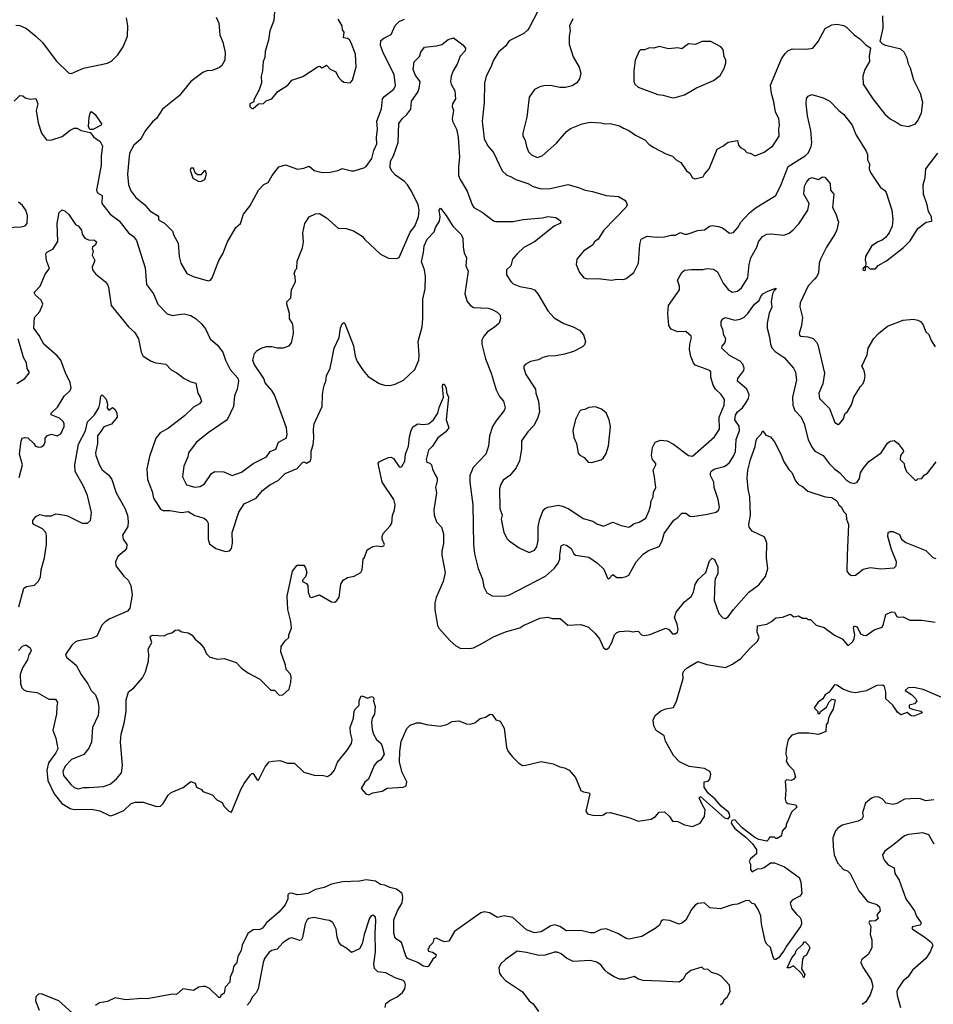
# Model space of a CAD drawing. Extents: x 1678431 to 1860718, y 384618 to 522882.
# Tile 86 of 256: x 1767484 to 1774371, y 398709 to 406130. Entities that reach past the tile are written whole.
import ezdxf

# ---------------------------------------------------------------- set-up
doc = ezdxf.new("R2010")
doc.units = 0

msp = doc.modelspace()

# ---------------------------------------------------------------- linework, layer by layer
at = {"layer": '0CON10XD'}
for points in [[(1769415.9, 406334.1), (1769400.6, 406125), (1769370.8, 406045), (1769360.8, 405975), (1769345.8, 405925), (1769335, 405890), (1769330.8, 405845), (1769318.6, 405815), (1769314.2, 405745), (1769304.2, 405705), (1769305.8, 405655), (1769289.5, 405600.5), (1769250, 405525), (1769248.3, 405511.7), (1769220, 405495), (1769220, 405475), (1769235, 405460), (1769245, 405460), (1769283, 405497), (1769321.7, 405498.3), (1769341.2, 405518.8), (1769385.8, 405534.2), (1769430.5, 405589.5), (1769505, 405636.2), (1769535, 405673.3), (1769618.3, 405701.7), (1769735, 405777.5), (1769745, 405780), (1769765, 405767.5), (1769797, 405787), (1769825, 405757.5), (1769866.4, 405736.4), (1769885, 405700), (1769910.7, 405670.7), (1769928.3, 405658.3), (1769975, 405653.3), (1769992.5, 405675), (1770020, 405775), (1770015, 405870), (1769984, 405955), (1769969.1, 405979.1), (1769955, 405988), (1769923.9, 405993.9), (1769930, 406035), (1769916.7, 406055), (1769914, 406085), (1769884.2, 406135)], [(1768965, 406150), (1768984.2, 406104.2), (1768993.8, 406015), (1769015, 405960), (1769033.9, 405883.9), (1769031.2, 405825), (1769008.8, 405785), (1768991.2, 405768.8), (1768935, 405747.5), (1768895, 405744), (1768865, 405732.5), (1768775, 405664), (1768685, 405555.8), (1768560, 405455), (1768514.5, 405385.5), (1768485, 405361.2), (1768433.3, 405295), (1768395, 405226.7), (1768345, 405183.3), (1768312.9, 405125), (1768296.9, 404965), (1768304.4, 404885), (1768321.4, 404841.4), (1768359.8, 404789.8), (1768427.5, 404735), (1768465, 404690.5), (1768522.5, 404655), (1768530.8, 404645), (1768531.2, 404625), (1768537.3, 404617.3), (1768576.5, 404596.5), (1768635.7, 404535.7), (1768645, 404502.5), (1768678.8, 404445), (1768686.2, 404345), (1768700, 404295), (1768745, 404216.7), (1768792.5, 404195), (1768905, 404161.2), (1768921.7, 404168.3), (1768933.8, 404185), (1768984.3, 404315), (1769015.8, 404365), (1769051.4, 404455), (1769114.3, 404565), (1769148, 404595), (1769172, 404665), (1769218.6, 404725), (1769284.4, 404845.6), (1769325, 404888), (1769357.2, 404902.8), (1769387.1, 404955), (1769438.3, 405021.7), (1769487, 405037), (1769577, 405003), (1769625, 405010.8), (1769665, 405026.2), (1769703.2, 404993.2), (1769765, 404978), (1769825, 404980), (1769885.8, 404994.2), (1769915, 405007.5), (1769985, 404990), (1770005, 404992), (1770077.3, 405012.7), (1770095, 405023.3), (1770139.2, 405085), (1770153.5, 405145), (1770177.3, 405195), (1770173.4, 405243.4), (1770181.2, 405305), (1770176.2, 405365), (1770211.5, 405458.5), (1770219.4, 405535), (1770235.7, 405555), (1770304.6, 405605.4), (1770317.3, 405635), (1770306.5, 405716.5), (1770225.7, 405874.3), (1770204.3, 405935), (1770207, 405973), (1770227.9, 405992.1), (1770285, 406018.6), (1770314.7, 406085.3), (1770345, 406117.5), (1770385, 406134.3)], [(1771390, 406195), (1771327.1, 406075), (1771315.7, 406055), (1771285, 406025.7), (1771175, 405970.6), (1771145, 405930.8), (1771094.2, 405885), (1771055.8, 405825), (1771036.8, 405773.2), (1771000, 405705), (1770988.3, 405651.7), (1770985.8, 405505.8), (1770970, 405365), (1770984.3, 405235), (1771010.9, 405180.9), (1771055, 405128.8), (1771121.3, 404991.3), (1771155, 404957.5), (1771185, 404949.4), (1771225, 404925.7), (1771315, 404894.4), (1771355, 404873.1), (1771415, 404855.7), (1771485, 404858.1), (1771615, 404888), (1771696.7, 404865), (1771747.5, 404845), (1771802.5, 404835), (1771905, 404804.4), (1771997, 404797), (1772045, 404770), (1772057, 404757), (1772063.8, 404735), (1772055, 404716.7), (1771886.2, 404545), (1771845, 404476.2), (1771816.7, 404455), (1771805, 404433.3), (1771733.7, 404386.3), (1771684.3, 404325.7), (1771678, 404285), (1771704.5, 404224.5), (1771735.9, 404185.9), (1771765, 404176.2), (1771845, 404178.8), (1771945, 404168), (1771985, 404175.7), (1772035, 404172.5), (1772055, 404180), (1772114, 404225), (1772149.2, 404295), (1772158, 404435), (1772170, 404475), (1772215, 404497.5), (1772285, 404490), (1772343.6, 404493.6), (1772395, 404505.8), (1772427.5, 404505), (1772466, 404526), (1772495, 404513.8), (1772515, 404514), (1772595, 404541.2), (1772645, 404546.7), (1772683.3, 404575), (1772705, 404580), (1772752.7, 404572.7), (1772781.4, 404561.4), (1772835, 404522), (1772865, 404526), (1772898.6, 404565), (1772920.6, 404605), (1772985, 404673.5), (1773035, 404714.4), (1773184.6, 404805.4), (1773225, 404888.8), (1773277.1, 405022.9), (1773405, 405104.5), (1773426.9, 405125), (1773450.5, 405175), (1773454.5, 405205), (1773447.3, 405295), (1773422.7, 405405), (1773411.5, 405495), (1773414.5, 405535.5), (1773426.7, 405555), (1773455, 405565.7), (1773540.9, 405540.9), (1773591.2, 405515), (1773658, 405445), (1773696.3, 405416.3), (1773758.9, 405335), (1773786.9, 405265), (1773865, 405138.8), (1773874.4, 405115), (1773875.6, 405075), (1773888.9, 405045), (1773887.1, 405005), (1773897.6, 404977.6), (1773972.5, 404865), (1774003.3, 404845), (1774015, 404827.5), (1774059.2, 404695), (1774065.7, 404625), (1774061.4, 404575), (1774038.8, 404525), (1774010.9, 404489.1), (1773985, 404468), (1773952.5, 404455), (1773905.9, 404424.1), (1773858.8, 404345), (1773857, 404317), (1773862.5, 404295), (1773860, 404270), (1773841.7, 404258.3), (1773840, 404245), (1773855, 404240), (1773860, 404245), (1773860, 404270), (1773875, 404270), (1773892.5, 404252.5), (1773935, 404253.3), (1773955, 404277.5), (1774017.3, 404312.7), (1774147, 404413), (1774196.8, 404463.2), (1774255, 404556.7), (1774316.4, 404603.6), (1774359.5, 404610.5), (1774358.6, 404645), (1774334.2, 404685), (1774325.7, 404735), (1774296.7, 404815), (1774294.4, 404885), (1774309.4, 404940.6), (1774313.5, 405005), (1774405.4, 405124.6)], [(1771654.4, 406135.6), (1771629.2, 406085), (1771634, 406045), (1771625.8, 406005), (1771625.8, 405945), (1771655, 405850), (1771701.2, 405771.2), (1771713.6, 405726.4), (1771704.2, 405685), (1771685, 405654), (1771648.7, 405631.3), (1771598.3, 405618.3), (1771555, 405618), (1771485, 405634.3), (1771435, 405632.5), (1771405, 405624), (1771363.8, 405605), (1771325, 405547.5), (1771308, 405395), (1771275.8, 405274.2), (1771277.1, 405255), (1771295, 405223.3), (1771303.3, 405175), (1771320, 405135), (1771342, 405112), (1771385, 405092.5), (1771423.3, 405105), (1771529.7, 405200.3), (1771605, 405288.8), (1771635, 405310), (1771725, 405345.8), (1771785, 405356.9), (1771865, 405354), (1771895.9, 405345.9), (1771935, 405347.5), (1772005, 405330.8), (1772036.7, 405313.3), (1772075.7, 405295.7), (1772125, 405260), (1772195.8, 405225.8), (1772228.8, 405188.8), (1772265, 405166), (1772355, 405118), (1772405, 405101.2), (1772433.3, 405075), (1772466.7, 405055), (1772510.7, 404990.7), (1772535, 404973.3), (1772555, 404937.5), (1772575, 404930), (1772636.7, 404945), (1772646.2, 404965), (1772681.4, 405005), (1772742.5, 405155), (1772785, 405176.7), (1772825, 405206.7), (1772895, 405220), (1772902.5, 405185), (1772917, 405167), (1772945, 405152.5), (1772965, 405130), (1772990, 405125), (1773027, 405103), (1773097, 405133), (1773161.2, 405178.8), (1773208.3, 405251.7), (1773205.8, 405304.2), (1773212, 405335), (1773206, 405385), (1773182.5, 405432.5), (1773169.5, 405510.5), (1773150.8, 405575), (1773145, 405637.5), (1773226.8, 405835), (1773255, 405875.8), (1773275, 405896), (1773308.3, 405911.7), (1773415, 405907.5), (1773462.5, 405915), (1773502, 405965), (1773555, 406063.8), (1773605, 406092), (1773645.9, 406095.9), (1773695, 406086), (1773716.7, 406075), (1773773.3, 406015), (1773817.5, 405985), (1773865, 405937.5), (1773898.3, 405918.3), (1773886.7, 405855), (1773891.2, 405815), (1773854.3, 405755.7), (1773840, 405705), (1773841.4, 405645), (1773914.2, 405535), (1774005, 405418.8), (1774045, 405384), (1774095, 405356.2), (1774126.1, 405336.1), (1774185, 405326), (1774236.2, 405345), (1774256.4, 405373.6), (1774281.3, 405428.7), (1774292.5, 405505), (1774274.2, 405575), (1774224.2, 405675), (1774200, 405765), (1774183.3, 405795), (1774175, 405840), (1774152.5, 405885), (1774125, 405907.5), (1774010, 405935), (1773990, 405945), (1773970, 405965), (1773993.9, 406066.1), (1773990.7, 406159.3)], [(1767455, 406089.2), (1767485, 406087.1), (1767535, 406062.9), (1767607, 406007), (1767655, 405957.5), (1767758.9, 405818.9), (1767855, 405726), (1767875, 405725.8), (1767965.5, 405764.5), (1768145, 405801.5), (1768175, 405817.5), (1768224.7, 405865.3), (1768262.9, 405925), (1768296.6, 406006.6), (1768300, 406085), (1768289.2, 406145)], [(1770427.7, 404527.7), (1770462.9, 404575), (1770490.4, 404645), (1770496.1, 404693.9), (1770487.5, 404735), (1770438.3, 404838.3), (1770408.5, 404885), (1770385, 404909.5), (1770317.4, 404957.4), (1770289, 404989), (1770277.3, 405015), (1770279.1, 405065), (1770300.9, 405105), (1770336.7, 405205), (1770343.3, 405346.7), (1770366.1, 405383.9), (1770403.5, 405415), (1770432.2, 405455), (1770436.5, 405515), (1770484.2, 405585), (1770494.2, 405615), (1770502.5, 405665), (1770468.9, 405708.9), (1770449.2, 405755), (1770456.8, 405813.2), (1770497.9, 405852.1), (1770508.8, 405885), (1770535, 405923.3), (1770625, 405932.5), (1770665.6, 405944.4), (1770715, 405982), (1770753.6, 405993.6), (1770825, 405941.2), (1770845.6, 405915), (1770842.9, 405895), (1770805, 405856), (1770780.6, 405795), (1770750.6, 405745), (1770737.1, 405705), (1770732.5, 405665), (1770735.8, 405645), (1770764.1, 405594.1), (1770768.8, 405535), (1770745.6, 405495), (1770744.4, 405475), (1770753.1, 405445), (1770743.5, 405385), (1770746.7, 405365), (1770777.5, 405305), (1770790, 405245), (1770798.8, 405095), (1770790.7, 405020.7), (1770792.5, 404955), (1770803.5, 404925), (1770858.2, 404838.2), (1770895.4, 404735.4), (1770908.1, 404715), (1770970.7, 404680.7), (1771054.6, 404614.6), (1771071.2, 404608.8), (1771205, 404609.1), (1771280, 404625), (1771425, 404637.5), (1771465, 404646.5), (1771525, 404640), (1771561.2, 404615), (1771564, 404605), (1771556.2, 404595), (1771512, 404575), (1771365, 404456.5), (1771285, 404412.9), (1771235, 404366), (1771200, 404325), (1771186.2, 404275), (1771154.1, 404245.9), (1771153.6, 404206.4), (1771185.9, 404155.9), (1771205, 404140), (1771255, 404118.1), (1771337.5, 404105), (1771365, 404094.4), (1771388.9, 404065), (1771466.4, 403936.4), (1771512, 403882), (1771585, 403839.4), (1771655.8, 403814.2), (1771705, 403791.4), (1771735, 403753.8), (1771749.6, 403705), (1771741.2, 403678.8), (1771726.6, 403663.4), (1771659.5, 403630.5), (1771590.2, 403609.8), (1771525, 403596.5), (1771464.6, 403595.4), (1771427.5, 403585), (1771395, 403566.7), (1771335, 403553.3), (1771295, 403532.5), (1771285, 403520), (1771283.6, 403503.6), (1771300, 403455), (1771372.9, 403345), (1771375.7, 403315), (1771396, 403255), (1771401.9, 403175), (1771388.1, 403125), (1771358.6, 403071.4), (1771315.7, 403025), (1771267.1, 402955), (1771265.6, 402895), (1771250.8, 402805), (1771226.8, 402753.2), (1771178, 402695), (1771129.4, 402660.6), (1771110, 402630), (1771101.1, 402595), (1771103.1, 402445), (1771121.9, 402395), (1771114.2, 402365), (1771134.4, 402264.4), (1771157.7, 402217.7), (1771172.7, 402202.7), (1771250.3, 402150.3), (1771324.2, 402114.2), (1771365, 402132.9), (1771381.9, 402158.1), (1771392.3, 402205), (1771393.1, 402306.9), (1771402.8, 402357.2), (1771426.9, 402425), (1771444, 402446), (1771465, 402457.3), (1771545, 402470.6), (1771575, 402464.5), (1771624, 402444), (1771730.9, 402370.9), (1771805, 402350.8), (1771835, 402331.4), (1771885, 402312.5), (1771955, 402344.2), (1772017.7, 402317.7), (1772075, 402306.7), (1772085, 402310), (1772117.3, 402332.7), (1772155, 402342.9), (1772205, 402373.1), (1772228.5, 402431.5), (1772240, 402465), (1772243.3, 402505), (1772259.4, 402535), (1772262.5, 402567.5), (1772278.5, 402605), (1772270.5, 402685), (1772258.1, 402735), (1772279.2, 402775), (1772278.8, 402785), (1772254, 402815), (1772245.8, 402845), (1772253.3, 402905), (1772273.6, 402946.4), (1772315, 402962), (1772365, 402956), (1772412.1, 402932.1), (1772525, 402845.7), (1772555, 402840.6), (1772722.7, 402987.3), (1772758.6, 403045), (1772757.5, 403135), (1772793.6, 403225), (1772797.8, 403267.8), (1772771.9, 403305), (1772730, 403345), (1772712.1, 403375), (1772694.3, 403435), (1772695, 403476.7), (1772685.6, 403485.6), (1772577.1, 403527.1), (1772563.4, 403543.4), (1772542.8, 403592.8), (1772533.3, 403645), (1772535.6, 403685), (1772548.8, 403735), (1772546.1, 403746.1), (1772505, 403780), (1772445, 403778.8), (1772417.3, 403787.3), (1772395, 403798.8), (1772378.6, 403825), (1772370, 403915), (1772374.4, 403975), (1772457.5, 404095), (1772457.7, 404122.3), (1772443.2, 404166.8), (1772475.8, 404225), (1772495, 404241.4), (1772548.7, 404248.7), (1772632.7, 404247.3), (1772665, 404255.8), (1772715, 404250.8), (1772745, 404228.8), (1772786.7, 404145), (1772825, 404095.8), (1772855, 404077.5), (1772895, 404084), (1772925, 404110), (1772971.8, 404185), (1772981.8, 404285), (1772994.5, 404335), (1773041.4, 404415), (1773054, 404455), (1773083.4, 404496.6), (1773115, 404514.4), (1773147.4, 404517.4), (1773245, 404505.8), (1773285, 404521.4), (1773315, 404547.1), (1773357.6, 404592.4), (1773424.4, 404695), (1773435.8, 404745), (1773395.8, 404815), (1773400.8, 404875), (1773415.7, 404905), (1773435, 404930), (1773455, 404940), (1773505, 404926), (1773535, 404946.7), (1773553.6, 404943.6), (1773593.3, 404895), (1773596.2, 404846.2), (1773620, 404815), (1773610, 404715), (1773635, 404667.5), (1773655.6, 404605), (1773642.6, 404547.4), (1773628.5, 404515), (1773565, 404416), (1773520.5, 404325), (1773511.5, 404295), (1773505, 404221.2), (1773493.6, 404195), (1773474.7, 404175.3), (1773426.7, 404123.3), (1773366.7, 403995), (1773365.6, 403965), (1773385.4, 403885), (1773377.7, 403825), (1773360, 403765), (1773362.2, 403752.2), (1773373.3, 403745), (1773425, 403741.2), (1773465, 403726.9), (1773490, 403700), (1773499.8, 403679.8), (1773551.8, 403465), (1773539.4, 403385), (1773508.6, 403315), (1773512.9, 403275), (1773589.4, 403199.4), (1773627.5, 403095), (1773655, 403080), (1773665, 403083.3), (1773695, 403122.5), (1773705, 403160), (1773723.6, 403176.4), (1773755, 403227.5), (1773772, 403285), (1773821.2, 403365), (1773842.3, 403387.7), (1773853.3, 403415), (1773856.2, 403445), (1773850, 403485), (1773831.7, 403518.3), (1773871.2, 403605), (1773881.2, 403655), (1773922.7, 403727.3), (1773956.7, 403765), (1774025, 403820.8), (1774144.5, 403865.5), (1774222.9, 403872.9), (1774255, 403865.8), (1774273.3, 403855), (1774291.2, 403835), (1774315, 403777.5), (1774338.3, 403758.3), (1774355, 403712.5), (1774383.9, 403663.9)], [(1772405, 405542), (1772425, 405544), (1772495.6, 405564.4), (1772585, 405615.7), (1772715, 405671.4), (1772765, 405710), (1772795, 405762.5), (1772805.9, 405805.9), (1772806.1, 405826.1), (1772793.9, 405853.9), (1772785.8, 405905.8), (1772770, 405925), (1772695, 405966.2), (1772625, 405966), (1772577.7, 405942.3), (1772525, 405948.8), (1772475, 405911.2), (1772445, 405917.5), (1772375, 405910), (1772305, 405928), (1772265, 405916.2), (1772231.7, 405918.3), (1772195, 405903.8), (1772165, 405902.5), (1772155, 405892.5), (1772124.2, 405825), (1772113.9, 405743.9), (1772114.2, 405665), (1772120.8, 405645), (1772145, 405622.5), (1772295, 405566), (1772335, 405562), (1772405, 405542)], [(1767441.2, 405515), (1767485, 405560), (1767507, 405557), (1767525, 405542.5), (1767565, 405531.2), (1767606.1, 405536.1), (1767620, 405495), (1767609.5, 405445), (1767623.5, 405353.5), (1767647.5, 405275), (1767685, 405225.8), (1767717.7, 405222.3), (1767805, 405249.5), (1767865, 405298.8), (1767895, 405312.7), (1767915, 405312), (1767946.9, 405295), (1768015, 405279.6), (1768043.3, 405245), (1768091.2, 405211.2), (1768107.8, 405177.8), (1768098.9, 405105), (1768099.5, 405035), (1768064.3, 404845), (1768071.2, 404825), (1768106.6, 404805), (1768104.3, 404745), (1768165.6, 404665), (1768233.8, 404613.8), (1768304.7, 404524.7), (1768341.4, 404495), (1768364.2, 404465), (1768429.7, 404259.7), (1768441.2, 404135), (1768493.8, 404065), (1768526.4, 403986.4), (1768595, 403913.8), (1768635, 403900), (1768681.9, 403908.1), (1768725, 403914.2), (1768775, 403900.8), (1768815, 403876), (1768855, 403838), (1768885, 403800), (1768920, 403725), (1768976.1, 403676.1), (1769014.3, 403625), (1769035.7, 403565), (1769071.2, 403495), (1769127.6, 403427.6), (1769134.2, 403405), (1769124.3, 403345), (1769102.5, 403295), (1769095.6, 403215), (1769053.3, 403125), (1769040, 403110), (1768905, 403017.5), (1768815, 402942.5), (1768757.1, 402865), (1768752, 402835), (1768722.5, 402765), (1768710.8, 402685), (1768742.5, 402625), (1768805, 402608), (1768845, 402611.4), (1768876.8, 402633.2), (1768928.8, 402711.2), (1768954.2, 402725.8), (1769022.7, 402722.7), (1769085, 402696), (1769155, 402719.2), (1769245, 402785.6), (1769343.9, 402836.1), (1769372.7, 402875), (1769415.9, 402894.1), (1769435, 402945.4), (1769493.1, 402975), (1769499.5, 403005), (1769494.7, 403054.7), (1769405, 403302.5), (1769385.6, 403335.6), (1769334.2, 403394.2), (1769323.8, 403425), (1769251.2, 403535), (1769241.2, 403565), (1769253.3, 403615), (1769274.2, 403635.8), (1769305, 403653.8), (1769345, 403666.2), (1769385, 403666.2), (1769425, 403656.2), (1769473, 403657), (1769515, 403672.5), (1769533.3, 403695), (1769547.5, 403765), (1769545.9, 403815.9), (1769540.7, 403840.7), (1769516.7, 403875), (1769516.7, 403915), (1769497.5, 403985), (1769497.5, 404005), (1769527, 404033), (1769533, 404097), (1769562.5, 404155), (1769560, 404195), (1769552.5, 404215), (1769562.5, 404245), (1769572.5, 404255), (1769575, 404310), (1769615, 404410), (1769624.1, 404455.9), (1769618.8, 404525), (1769633.8, 404595), (1769665.3, 404644.7), (1769715, 404666.9), (1769745, 404668.9), (1769797.9, 404637.9), (1769885, 404560), (1769945.9, 404555.9), (1769999.7, 404539.7), (1770065, 404497.5), (1770085, 404472.5), (1770205, 404362.5), (1770265, 404332.5), (1770325, 404330), (1770345, 404336.7), (1770427.7, 404527.7)], [(1768035, 405303.5), (1768013.5, 405303.5), (1768003.1, 405325), (1768007, 405393), (1768015, 405426.7), (1768025, 405437.5), (1768053.3, 405415), (1768101.2, 405345), (1768098.8, 405335), (1768035, 405303.5)], [(1768835, 404910), (1768855, 404912.5), (1768880, 404925), (1768892.5, 404965), (1768885, 404990), (1768875, 404990), (1768848.8, 404961.2), (1768825, 404960), (1768807.5, 404975), (1768795, 405010), (1768775, 405010), (1768770, 404995), (1768790, 404935), (1768835, 404910)], [(1767385, 404564.5), (1767495, 404568.9), (1767524.4, 404575.6), (1767540.8, 404595), (1767542.5, 404655), (1767529.4, 404695), (1767505, 404730), (1767474, 404755)], [(1767479.1, 402680.9), (1767504.4, 402775), (1767482.2, 402855), (1767494.2, 402954.2), (1767504, 402975), (1767519.5, 402980.5), (1767545, 402978), (1767590, 402935), (1767602.5, 402915), (1767625, 402907.5), (1767645, 402910), (1767665, 402923.3), (1767676.2, 402945), (1767676.7, 402975), (1767693.9, 402996.1), (1767725, 403006), (1767766.1, 402993.9), (1767795, 403010), (1767818.6, 403065), (1767819.4, 403085), (1767812.4, 403102.4), (1767785, 403126.9), (1767722.5, 403152.5), (1767721.2, 403165), (1767769.4, 403210.6), (1767818.1, 403291.9), (1767863.7, 403336.3), (1767871.1, 403355), (1767864.5, 403395), (1767828.3, 403468.3), (1767793.8, 403565), (1767766.6, 403596.6), (1767665, 403684.4), (1767630.4, 403750.4), (1767589.6, 403805), (1767594.5, 403885), (1767635, 403930), (1767659.4, 403985), (1767647.1, 404017.1), (1767603.7, 404053.7), (1767594.2, 404075), (1767638.9, 404121.1), (1767675, 404212.5), (1767710, 404255), (1767685.9, 404315.9), (1767682, 404365), (1767686.7, 404375), (1767736.6, 404403.4), (1767771.5, 404458.5), (1767766.4, 404593.6), (1767781.7, 404678.3), (1767805, 404697.5), (1767828, 404688), (1767855, 404662.5), (1767905, 404587.5), (1767925.8, 404575.8), (1767950, 404545), (1767954.2, 404514.2), (1767975, 404483.3), (1768001.7, 404471.7), (1768047.3, 404467.3), (1768062.5, 404455), (1768055.8, 404434.2), (1768032.5, 404415), (1768030, 404405), (1768036.7, 404385), (1768031.2, 404355), (1768050.8, 404315), (1768029.2, 404265), (1768032.5, 404245), (1768055.8, 404215.8), (1768130, 404155), (1768145.4, 404135.4), (1768154.4, 404114.4), (1768173.5, 403975), (1768304.7, 403814.7), (1768352, 403772), (1768380.6, 403725), (1768399.2, 403625), (1768414.2, 403594.2), (1768475, 403556.7), (1768510, 403545), (1768585, 403533.8), (1768625, 403492.5), (1768668.8, 403468.8), (1768725, 403426.2), (1768775, 403400), (1768811.2, 403391.2), (1768827.1, 403315), (1768844.4, 403285), (1768854, 403255), (1768838.8, 403235), (1768795, 403210), (1768725.5, 403144.5), (1768605, 403051.4), (1768543.6, 403016.4), (1768510.8, 402975), (1768463, 402837), (1768442.9, 402745), (1768448.1, 402665), (1768481.8, 402575), (1768493.5, 402525), (1768545, 402440), (1768565, 402430.8), (1768615, 402431.4), (1768705, 402415.8), (1768755, 402423.1), (1768805, 402394.2), (1768875, 402373.8), (1768895.6, 402355.6), (1768905.7, 402335), (1768904.2, 402215.8), (1768915, 402180), (1768962.5, 402145), (1769035, 402122), (1769065, 402126.7), (1769080.8, 402145), (1769087.7, 402185), (1769085.4, 402265), (1769135, 402418), (1769175, 402480.8), (1769265.5, 402524.5), (1769315, 402582), (1769370, 402625), (1769433, 402657), (1769485, 402710), (1769575, 402748.6), (1769615, 402793.8), (1769625, 402796.7), (1769647, 402787), (1769676, 402805), (1769682, 402825), (1769681.7, 402878.3), (1769696, 402925), (1769702.5, 402975), (1769698.6, 403045), (1769704.5, 403085.5), (1769764.3, 403215), (1769767.1, 403305), (1769777.5, 403365), (1769791.9, 403405), (1769797.9, 403445), (1769823.8, 403505), (1769837.1, 403562.9), (1769855.4, 403655), (1769891.8, 403735), (1769902, 403808), (1769915, 403837.5), (1769927, 403847), (1769935, 403840), (1770001.3, 403671.3), (1770012.9, 403595), (1770027.5, 403555), (1770072, 403485), (1770110.2, 403440.2), (1770195, 403388), (1770234.1, 403375.9), (1770275, 403374), (1770315, 403382), (1770377.3, 403412.7), (1770462, 403495), (1770492.9, 403565), (1770495.6, 403605), (1770487.5, 403705), (1770517.1, 403815), (1770522.7, 403875), (1770522.7, 404025), (1770541.4, 404101.4), (1770542.9, 404195), (1770534.5, 404245), (1770512.3, 404305), (1770529.2, 404375), (1770532.1, 404425), (1770554.5, 404475), (1770607.5, 404532.5), (1770618.9, 404565), (1770647.6, 404612.4), (1770653.1, 404645), (1770646.7, 404695), (1770655, 404710), (1770698.8, 404655), (1770748.6, 404575), (1770810, 404515), (1770825.7, 404485.7), (1770825.8, 404415), (1770834.2, 404374.2), (1770853.3, 404335), (1770848, 404275), (1770864.4, 404235), (1770839.4, 404065), (1770857.3, 404007.3), (1770878.8, 403978.8), (1770905, 403960), (1771015.5, 403955.5), (1771046.6, 403946.6), (1771083.8, 403925), (1771105, 403902.5), (1771108.8, 403875), (1771097.3, 403842.7), (1771060.6, 403809.4), (1771011.7, 403778.3), (1770982, 403745), (1770968.8, 403715), (1770968, 403685), (1770994.4, 403575), (1771038.5, 403465), (1771075, 403340), (1771099.8, 403289.8), (1771130, 403255), (1771142.5, 403205), (1771135.4, 403184.6), (1771072.9, 403105), (1771049.4, 403065), (1771025.6, 402995), (1771017.8, 402915), (1770997.5, 402855), (1770901.4, 402755), (1770878.5, 402695), (1770877.5, 402645), (1770900.5, 402475), (1770904.5, 402175), (1770913.1, 402105), (1770940.6, 401995), (1770972.7, 401912.7), (1770982, 401855), (1771005, 401810), (1771045, 401788), (1771135, 401784.4), (1771176.7, 401795), (1771447.5, 401935), (1771514.5, 401995.5), (1771542.9, 402035), (1771555.6, 402065), (1771554.5, 402095), (1771566.2, 402163.8), (1771584.1, 402175.9), (1771605, 402170), (1771641.2, 402145), (1771661.2, 402105), (1771675, 402094), (1771775, 402078.6), (1771840, 402035), (1771887.8, 401987.8), (1771915, 401920), (1771925, 401916.2), (1771955, 401948.8), (1771986.2, 401926.2), (1772025, 401926.2), (1772055.8, 401934.2)], [(1772055.8, 401934.2), (1772075, 401943.8), (1772130, 402045), (1772185, 402100.8), (1772225, 402130), (1772305, 402160), (1772327.6, 402202.4), (1772341.3, 402258.7), (1772415, 402358.8), (1772445, 402378.8), (1772475, 402410), (1772505, 402410), (1772535, 402387.5), (1772555, 402385.7), (1772667.7, 402402.3), (1772735, 402418.8), (1772753.6, 402436.4), (1772760, 402455), (1772749.2, 402515), (1772719.4, 402605), (1772715.6, 402645), (1772690.9, 402695), (1772690.5, 402715), (1772699.8, 402730.2), (1772725, 402745.6), (1772795, 402763.1), (1772815, 402774.3), (1772835, 402792.5), (1772863.5, 402835), (1772878.9, 402875), (1772884.7, 402965), (1772910.6, 403035), (1772906.7, 403066.7), (1772875.3, 403115), (1772880.1, 403149.9), (1772894.6, 403175), (1772931.8, 403205), (1772960, 403245), (1772976.9, 403275), (1772981.8, 403305), (1772965.3, 403345.3), (1772894.4, 403405), (1772896.9, 403425), (1772943.3, 403485), (1772945.5, 403505), (1772935.6, 403535), (1772915.7, 403555.7), (1772835, 403599.1), (1772776, 403655), (1772779.5, 403670.5), (1772802.7, 403697.3), (1772807.5, 403725), (1772792.4, 403752.4), (1772784.7, 403794.7), (1772771.8, 403825), (1772772.8, 403855), (1772785, 403874.4), (1772805, 403884.5), (1772875, 403866.2), (1772915, 403873.6), (1772945, 403888.9), (1772974.1, 403915.9), (1773022.3, 403985), (1773057.1, 404015), (1773070, 404045), (1773086.1, 404063.9), (1773122.5, 404085), (1773185, 404107.5), (1773182.5, 404095), (1773171.2, 404088.8), (1773160, 404065), (1773150, 404005), (1773155, 403962.5), (1773132.7, 403917.3), (1773117.7, 403842.3), (1773119.4, 403805), (1773137.2, 403737.2), (1773142.5, 403685), (1773155, 403657.5), (1773179.2, 403629.2), (1773247.1, 403585), (1773316, 403505), (1773333.2, 403473.2), (1773339.5, 403415), (1773308.5, 403285), (1773312.2, 403225), (1773328.1, 403185), (1773374.2, 403135), (1773397.5, 403085), (1773428.5, 402965), (1773452.7, 402912.7), (1773477.6, 402877.6), (1773541.2, 402845), (1773585.7, 402785), (1773625, 402744.4), (1773665.3, 402715.3), (1773715, 402663.1), (1773745, 402643.3), (1773775, 402635.7), (1773796.2, 402645), (1773815, 402673.3), (1773823.1, 402715), (1773842.3, 402747.7), (1773885, 402800.8), (1773978.1, 402865), (1774025, 402938.8), (1774045, 402953.8), (1774075, 402958.8), (1774105.7, 402935.7), (1774143.3, 402885), (1774146.7, 402875), (1774123.3, 402845), (1774120, 402815), (1774152.5, 402785), (1774153, 402763), (1774170, 402725), (1774235, 402660), (1774245, 402660), (1774255, 402670), (1774285, 402672.5), (1774302.3, 402697.7), (1774328, 402712), (1774392.3, 402797.7)], [(1767462.4, 403387.6), (1767523.9, 403426.1), (1767556.7, 403465), (1767556.7, 403475), (1767540.7, 403500.7), (1767536, 403545), (1767512.5, 403585), (1767471.5, 403725)], [(1768104.3, 401565.7), (1768065.6, 401484.4), (1768025, 401465.8), (1767925, 401449.5), (1767905, 401440), (1767876.9, 401415), (1767829.2, 401345), (1767836.2, 401325), (1767910.8, 401265), (1767948.6, 401195), (1767998.1, 401125), (1768022.5, 401075), (1768055, 401041.2), (1768073, 400993), (1768080, 400945), (1768075.6, 400885), (1768032.7, 400795), (1768025.5, 400685), (1768005, 400638.8), (1767967.4, 400592.6), (1767875, 400554.4), (1767826.7, 400505), (1767809.4, 400465), (1767815, 400434), (1767869.2, 400365), (1767895, 400343.1), (1767925, 400332.9), (1767965, 400344.3), (1768005.6, 400344.4), (1768115, 400351.4), (1768165, 400367.5), (1768215, 400408), (1768250.6, 400455), (1768258.7, 400511.3), (1768242.9, 400685), (1768249.1, 400745), (1768272.4, 400827.6), (1768285.7, 400915.7), (1768287, 401003), (1768303.8, 401065), (1768344.3, 401095.7), (1768409.1, 401170.9), (1768432.5, 401215), (1768454, 401295), (1768458, 401345), (1768453.2, 401386.8), (1768480, 401435), (1768467.5, 401475), (1768470, 401485), (1768485, 401492.5), (1768573, 401487), (1768595, 401500), (1768635, 401511.2), (1768655, 401528.8), (1768680.7, 401530.7), (1768705.9, 401515.9), (1768755, 401508), (1768785, 401492), (1768805, 401464), (1768842.3, 401432.3), (1768873.3, 401395), (1768891.2, 401351.2), (1768916.4, 401326.4), (1768975, 401311.2), (1769025, 401316.2), (1769115, 401286), (1769155, 401244), (1769208.8, 401205), (1769295, 401160), (1769377.7, 401077.7), (1769405, 401076.7), (1769438.8, 401038.8), (1769468.8, 401041.2), (1769515.8, 401085), (1769528.6, 401135), (1769531.4, 401175), (1769526.7, 401196.7), (1769492.3, 401232.3), (1769488, 401265), (1769453.5, 401365), (1769455, 401406.7), (1769485, 401450), (1769512.5, 401475), (1769513.3, 401495), (1769532.5, 401545), (1769528.8, 401595), (1769506, 401685), (1769501.1, 401785), (1769540, 401975), (1769575, 402018.8), (1769625, 402020), (1769639.4, 401999.4), (1769648.6, 401965), (1769638.5, 401931.5), (1769616.7, 401905), (1769616.7, 401895), (1769645, 401880), (1769655, 401866.7), (1769658.5, 401815), (1769670.9, 401780.9), (1769685, 401776), (1769745, 401796.7), (1769835, 401743.3), (1769859.3, 401740.7), (1769875, 401752.5), (1769891.7, 401778.3), (1769904, 401875), (1769923, 401907), (1769954.1, 401925.9), (1770005, 401936.7), (1770056.1, 401963.9), (1770066.2, 401985), (1770073.3, 402065), (1770083.6, 402076.4), (1770104.4, 402135.6), (1770145, 402160), (1770175, 402164), (1770215, 402160), (1770230, 402165), (1770233.8, 402175), (1770216.7, 402215), (1770216.7, 402235), (1770225, 402257.5), (1770277.5, 402315), (1770288.6, 402335), (1770294.4, 402394.4), (1770309.6, 402435), (1770314.5, 402474.5), (1770304.3, 402515), (1770216.2, 402645), (1770187.2, 402785), (1770195, 402797.3), (1770225, 402812.1), (1770265, 402831.6), (1770285, 402834.1), (1770303.1, 402823.1), (1770345, 402761.2), (1770355, 402756.7), (1770365, 402763.3), (1770386.8, 402803.2), (1770391.2, 402855), (1770416.2, 402915), (1770423.1, 402986.9), (1770434, 403035), (1770447.5, 403062.5), (1770485, 403083.8), (1770525, 403078.8), (1770565, 403084.3), (1770604.2, 403115), (1770636.4, 403163.6), (1770645, 403206.2), (1770678.1, 403285), (1770670.6, 403365), (1770675, 403382.5), (1770685, 403382.5), (1770700, 403355), (1770700.7, 403320.7), (1770715.9, 403285.9), (1770698.9, 403115), (1770720, 403055), (1770696.2, 403025), (1770635, 402978.8), (1770596, 402915), (1770565.7, 402885), (1770547.5, 402815), (1770553.8, 402795), (1770577, 402787), (1770588.8, 402775), (1770595, 402742.5), (1770613.8, 402705), (1770630, 402675), (1770631.2, 402655), (1770618.8, 402605), (1770625.7, 402565), (1770606, 402435), (1770608, 402395), (1770625.9, 402345.9), (1770663.8, 402305), (1770680, 402255), (1770678.8, 402181.2), (1770666, 402125), (1770666, 402095), (1770690.8, 401965), (1770677.5, 401895), (1770624, 401775), (1770614, 401735), (1770613.9, 401683.9), (1770634.1, 401564.1), (1770642.5, 401545), (1770728.3, 401448.3), (1770771.7, 401411.7), (1770805, 401393.3), (1770875, 401391.2), (1770905, 401396.2), (1770955, 401420), (1771055, 401480), (1771145, 401517.5), (1771255, 401546.2), (1771285, 401568), (1771321.7, 401581.7), (1771405, 401620), (1771465, 401626.7), (1771497, 401617), (1771557.3, 401617.3), (1771615, 401567.5), (1771715, 401572.5), (1771745, 401562.5), (1771770.7, 401550.7), (1771823.3, 401505), (1771853.8, 401465), (1771886, 401396), (1771905, 401383.8), (1771925, 401396.7), (1771947.5, 401435), (1771968.8, 401495), (1771985, 401512), (1772005, 401520), (1772075, 401523.3), (1772105, 401517.5), (1772135, 401522.5), (1772148.3, 401518.3), (1772172.5, 401495), (1772195, 401488.8), (1772235, 401497.5), (1772355, 401543.8), (1772376.7, 401535), (1772405, 401501.2), (1772425, 401502), (1772442, 401515), (1772448.6, 401535), (1772441.4, 401575), (1772420, 401625), (1772432.5, 401665), (1772495, 401742.5), (1772546.3, 401783.7), (1772563.3, 401815), (1772576.3, 401873.7), (1772598, 401912), (1772655.6, 401964.4), (1772685, 402052.5), (1772705, 402072.5), (1772720.7, 402060.7), (1772746.8, 402006.8), (1772746.7, 401955), (1772725.7, 401915), (1772723.2, 401896.8), (1772719.7, 401755), (1772754.6, 401655), (1772785, 401623.1), (1772805, 401617.1), (1772825, 401629.2), (1772864, 401686), (1772981.1, 401815), (1773055, 401872), (1773106.6, 401933.4), (1773124.5, 401995), (1773112.4, 402072.4), (1773115.8, 402185), (1773106.9, 402215), (1773095, 402231.5), (1773005.2, 402275.2), (1772982.3, 402305), (1772979.3, 402325), (1772994.2, 402395), (1772988.1, 402535), (1772974.5, 402594.5), (1772968.2, 402675), (1772972.3, 402735), (1772992.5, 402815), (1773027.2, 402912.8), (1773035, 402960), (1773045, 402980), (1773072, 403005), (1773085, 403032.5), (1773107.9, 402997.9), (1773145, 402986), (1773175, 402948), (1773226.7, 402845), (1773241.7, 402801.7), (1773280.9, 402740.9), (1773305, 402716.7), (1773333.3, 402655), (1773355, 402626.7), (1773385, 402612), (1773425.6, 402575.6), (1773555, 402534), (1773605, 402530), (1773643.8, 402505), (1773660, 402475), (1773679.2, 402455), (1773694.4, 402424.4), (1773713.2, 402403.2), (1773715.7, 402365), (1773731.4, 402325), (1773721.2, 402095), (1773720, 401975), (1773734.1, 401954.1), (1773755, 401942), (1773785, 401944.4), (1773841.5, 401988.5), (1773895, 402001.5), (1773975, 401991.4), (1774075, 401998), (1774090, 402015), (1774093.5, 402045), (1774055, 402136.2), (1774027.1, 402235), (1774030, 402265), (1774045, 402274), (1774065, 402272), (1774115, 402251.2), (1774130, 402215), (1774165, 402188.8), (1774315, 402128.8), (1774367.7, 402077.7), (1774389.5, 402069.5)], [(1767476.5, 401705), (1767515, 401846.2), (1767535, 401858), (1767595, 401868), (1767622.5, 401895), (1767641.3, 401928.7), (1767646.5, 401985), (1767670, 402075), (1767685.8, 402175), (1767686.2, 402245), (1767680, 402265), (1767655, 402294), (1767590, 402325), (1767582, 402335), (1767584.4, 402355.6), (1767605, 402386.7), (1767635, 402400), (1767675, 402390), (1767725, 402391.2), (1767755.9, 402405.9), (1767808.7, 402398.7), (1767845, 402390), (1767955, 402336.4), (1767995, 402334.5), (1768018.9, 402355), (1768024.5, 402415.5), (1767995.5, 402545), (1767964.5, 402615), (1767902.5, 402725), (1767899.5, 402775), (1767928.5, 402931.5), (1767979.1, 403030.9), (1767995, 403098.8), (1768048.1, 403151.9), (1768080, 403205), (1768089.4, 403235), (1768095, 403292.5), (1768105, 403302.5), (1768135, 403270), (1768147, 403233), (1768143.3, 403205), (1768155, 403187.5), (1768183.8, 403206.2), (1768205, 403191.2), (1768215.6, 403165), (1768218, 403135), (1768177.4, 403082.6), (1768119.3, 403060.7), (1768095, 403026), (1768071.4, 402995), (1768071.1, 402935), (1768054.4, 402865), (1768058.6, 402845), (1768085, 402773.8), (1768105, 402738), (1768156.4, 402696.4), (1768178.1, 402665), (1768210.8, 402565), (1768277.6, 402447.6), (1768295.7, 402395), (1768302.3, 402347.7), (1768298.7, 402311.3), (1768258.6, 402245), (1768264.2, 402215), (1768290.8, 402175), (1768289.2, 402145), (1768275, 402126), (1768223.3, 402085), (1768206, 402045), (1768208, 402015), (1768268, 401935), (1768302.9, 401905), (1768322.5, 401865), (1768332.5, 401795), (1768313.8, 401695), (1768297.7, 401672.3), (1768162.5, 401615), (1768128.3, 401591.7), (1768104.3, 401565.7)], [(1771795, 402792.5), (1771866.1, 402813.9), (1771885, 402827.5), (1771905, 402860), (1771922.4, 402917.6), (1771937, 403063), (1771928, 403115), (1771906.1, 403166.1), (1771870, 403195), (1771825, 403212.5), (1771775, 403207.5), (1771745, 403192.5), (1771715, 403186.7), (1771705, 403176.7), (1771672.7, 403117.3), (1771653.8, 403035), (1771660.7, 402980.7), (1771682.5, 402935), (1771693.9, 402863.9), (1771707, 402847), (1771739.3, 402829.3), (1771770, 402795), (1771795, 402792.5)], [(1767475.6, 401375), (1767505, 401408.8), (1767529.3, 401419.3), (1767562.5, 401395), (1767571.2, 401375), (1767562.7, 401357.3), (1767553.8, 401345), (1767544, 401305), (1767505.6, 401244.4), (1767488.9, 401195), (1767491.4, 401125), (1767500, 401095), (1767515, 401078.8), (1767535, 401070), (1767615, 401058.8), (1767705, 401010), (1767755, 401010), (1767770, 400985), (1767763.3, 400955), (1767762.5, 400895), (1767732.9, 400775), (1767755.6, 400715.6), (1767770.5, 400635), (1767757.1, 400605), (1767701.4, 400528.6), (1767689.2, 400475), (1767697.2, 400395), (1767742.9, 400295), (1767802.6, 400222.6), (1767865, 400184), (1767895, 400178.2), (1768025, 400181.2), (1768087, 400167), (1768165, 400129.2), (1768192.7, 400137.3), (1768269.7, 400170.3), (1768325, 400223.8), (1768355, 400232.5), (1768415, 400233.3), (1768515, 400200), (1768545, 400203.3), (1768565, 400222.5), (1768603.3, 400285), (1768625, 400306.7), (1768716.1, 400343.9), (1768775, 400387.5), (1768807.5, 400375), (1768817, 400347), (1768855, 400327.5), (1768865, 400312.5), (1768935, 400287.5), (1768970.7, 400250.7), (1769009.3, 400229.3), (1769023.6, 400203.6), (1769060, 400165), (1769081.7, 400158.3), (1769151.7, 400328.3), (1769175, 400372.5), (1769225, 400440), (1769235, 400450), (1769245, 400450), (1769275, 400400), (1769285, 400397.5), (1769335, 400498), (1769365, 400536.2), (1769393, 400543), (1769445, 400546.2), (1769503, 400527), (1769555, 400526.7), (1769625, 400460), (1769705, 400436.7), (1769773.9, 400433.9), (1769805, 400426.2), (1769835, 400446), (1769857.3, 400475), (1769880.9, 400535), (1769953.3, 400625), (1769984.5, 400675.5), (1769989.4, 400705), (1769976.7, 400755), (1769974.6, 400795.4), (1770001.2, 400865), (1770005, 400917.5), (1770014.5, 400935.5), (1770044.2, 400965), (1770043.9, 400995), (1770055, 401028), (1770065, 401034), (1770105, 401017.5), (1770135, 401030), (1770147.5, 401025), (1770152.5, 401015), (1770150, 400995), (1770163.9, 400953.9), (1770158, 400895), (1770142, 400865), (1770135.7, 400835), (1770141.3, 400781.3), (1770152, 400745), (1770174.3, 400704.3), (1770205, 400678.8), (1770215, 400662.5), (1770232.5, 400595), (1770207.6, 400552.4), (1770176.6, 400533.4), (1770155, 400510), (1770112.7, 400407.3), (1770085.7, 400384.3), (1770057.5, 400335), (1770093.3, 400295), (1770115, 400288), (1770147.1, 400302.9), (1770216, 400315), (1770255, 400337.8), (1770374.4, 400345.6), (1770396.7, 400356.7), (1770403.1, 400385), (1770366.3, 400456.3), (1770346.4, 400535), (1770348.9, 400615), (1770360.2, 400689.8), (1770401.5, 400788.5), (1770427.9, 400812.1), (1770475, 400830.5), (1770505, 400831.1), (1770549.1, 400819.1), (1770654.2, 400805.8), (1770705, 400818.8), (1770745, 400841.2), (1770795, 400846), (1770853, 400823), (1770879.5, 400820.5), (1770915, 400830), (1770956.1, 400863.9), (1770995.8, 400874.2), (1771030, 400895), (1771045, 400893.3), (1771073.6, 400853.6), (1771105, 400842.5), (1771135, 400790), (1771153.1, 400645), (1771166.7, 400615), (1771196, 400576), (1771245, 400528.6), (1771275, 400510), (1771299.1, 400510.9), (1771415, 400538.6), (1771505, 400521.4), (1771555, 400500), (1771591.7, 400491.7), (1771625, 400473.8), (1771675, 400418.8), (1771715, 400322), (1771735, 400310), (1771775, 400302.5), (1771782.5, 400295), (1771751.4, 400165), (1771765, 400146), (1771805, 400134.4), (1771865, 400131.2), (1771885, 400136.7), (1771905, 400151.2), (1771935, 400153.8), (1772084.1, 400114.1), (1772145, 400090), (1772245, 400105.8), (1772276.7, 400125), (1772305, 400156.7), (1772345, 400160), (1772382.5, 400125), (1772405, 400090), (1772445, 400086.7), (1772495, 400061.2), (1772555, 400050), (1772612.5, 400075), (1772646.7, 400125), (1772651.2, 400175), (1772630.9, 400210.9), (1772606.7, 400265), (1772615, 400276), (1772798.2, 400115), (1772825, 400106.8), (1772836.4, 400125), (1772834.6, 400144.6), (1772826.7, 400156.7), (1772772.4, 400202.4), (1772726, 400256), (1772675, 400300), (1772642.5, 400345), (1772642.5, 400385), (1772675, 400391.2), (1772687.5, 400405), (1772694.3, 400445), (1772685.7, 400465), (1772646.1, 400486.1), (1772530.7, 400500.7), (1772458, 400538), (1772412.9, 400585), (1772352.1, 400692.1), (1772342.2, 400732.2), (1772282, 400772), (1772265, 400807.5), (1772258.3, 400851.7), (1772275, 400886.7), (1772318.3, 400921.7), (1772355, 400936), (1772413, 400947), (1772436.2, 400995), (1772444.1, 401025.9), (1772486.2, 401165), (1772484, 401205), (1772494.2, 401225), (1772515, 401244.3), (1772595, 401292), (1772665, 401270.6), (1772805, 401248.1), (1772857.6, 401272.4), (1772920.8, 401315), (1772985, 401389.2), (1773045, 401446.7), (1773058, 401475), (1773043.9, 401513.9), (1773047, 401563), (1773115.9, 401574.1), (1773152.5, 401595), (1773185, 401623.3), (1773235, 401627.5), (1773295, 401648.8), (1773320.7, 401630.7), (1773355, 401636.7), (1773385, 401620), (1773415, 401620), (1773425, 401610), (1773445, 401610), (1773487.1, 401567.1), (1773548.9, 401548.9), (1773625, 401490.8), (1773685, 401464.2), (1773725, 401416.2), (1773735, 401416.7), (1773765, 401443.8), (1773774.1, 401465.9), (1773778.8, 401495), (1773768.8, 401545), (1773775, 401562.5), (1773796.2, 401555), (1773822.7, 401502.7), (1773845, 401490.8), (1773865, 401490), (1773925, 401530.6), (1773985, 401552), (1773996.3, 401573.7), (1774013.6, 401646.4), (1774055, 401666.2), (1774077.5, 401665), (1774095, 401632.5), (1774105, 401627.5), (1774145, 401628.8), (1774195, 401604.4), (1774285.7, 401605.7), (1774385, 401588.8)], [(1774452.5, 401015), (1774295, 401080.8), (1774225, 401096), (1774182.5, 401095), (1774160, 401075), (1774207.5, 401045), (1774237.5, 401015), (1774247.5, 400995), (1774230, 400975), (1774190, 400965), (1774190, 400945), (1774213, 400933), (1774277.5, 400917.5), (1774287.5, 400905), (1774225, 400880), (1774205, 400883.3), (1774175, 400907.5), (1774125, 400890), (1774100.8, 400910.8), (1774065, 400963.3), (1774012.3, 401012.3), (1774013.3, 401065), (1774002.5, 401105), (1773990, 401115), (1773945, 401112.5), (1773865, 401072), (1773785, 401057.5), (1773751.7, 401061.7), (1773695, 401080.8), (1773645, 401115.7), (1773625, 401117.5), (1773585, 401062.5), (1773555, 401042.5), (1773539.5, 401010.5), (1773504.1, 400985.9), (1773472.5, 400945), (1773500, 400915), (1773501.7, 400901.7), (1773515, 400900), (1773520, 400915), (1773565, 400950), (1773585, 400990), (1773605, 401010), (1773630, 401005), (1773616.4, 400933.6), (1773593, 400897), (1773580, 400865), (1773577, 400833), (1773562.5, 400815), (1773560, 400765), (1773505, 400742), (1773431.7, 400751.7), (1773353, 400753), (1773305, 400738.6), (1773275.7, 400705), (1773261.4, 400635), (1773260, 400595), (1773266.2, 400565), (1773260.7, 400540.7), (1773280.5, 400510.5), (1773316.7, 400475), (1773332.5, 400425), (1773320, 400405), (1773300, 400395), (1773265, 400400), (1773255, 400390), (1773259.5, 400325), (1773254.3, 400255), (1773260, 400235), (1773273.4, 400223.4), (1773333.6, 400213.6), (1773343.3, 400195), (1773301.8, 400158.2), (1773276.1, 400096.1)], [(1774375, 400249.5), (1774315, 400242.5), (1774275, 400257.9), (1774245, 400261.5), (1774155, 400254.5), (1774095, 400222.2), (1774066.1, 400216.1), (1774016.4, 400226.4), (1773985, 400257.5), (1773955, 400272.5), (1773925, 400270), (1773905, 400262), (1773858.8, 400225), (1773836.7, 400155), (1773842.5, 400125), (1773832.5, 400105), (1773805, 400089.2), (1773685, 400059.2), (1773652.2, 400037.8), (1773633.6, 400016.4), (1773614.3, 399965), (1773615.7, 399895), (1773624.2, 399835), (1773648.6, 399775), (1773694.2, 399724.2), (1773724.4, 399714.4), (1773744, 399695), (1773809.2, 399565), (1773875, 399483.8), (1773945, 399461.4), (1773965, 399443.3), (1773969.4, 399415), (1773946.4, 399383.6), (1773955.8, 399355), (1773935, 399337.5), (1773905, 399336.7), (1773890, 399335), (1773886.2, 399325), (1773900, 399295), (1773894.1, 399235.9), (1773907.5, 399195), (1773908, 399135), (1773880.8, 399085), (1773828.8, 399045), (1773824, 399025), (1773839.1, 398989.1), (1773902.5, 398895), (1773914.4, 398845), (1773911.1, 398825), (1773895, 398781.2), (1773861.7, 398728.3), (1773835, 398708)], [(1773276.1, 400096.1), (1773262.5, 400065), (1773261.7, 400048.3), (1773232.5, 400015), (1773227.5, 399985), (1773220, 399975), (1773195, 399960), (1773185, 399960), (1773175, 399970), (1773135, 399970), (1773128.3, 399951.7), (1773115, 399940), (1773055, 399952.7), (1773026.9, 399966.9), (1772929.6, 400039.6), (1772875, 400099.7), (1772853.3, 400095), (1772846.8, 400075), (1772874.5, 400035), (1772958.7, 399968.7), (1773008.4, 399918.4), (1773038.2, 399875), (1773037.1, 399842.9), (1772993.3, 399805), (1772982.5, 399785), (1772992.5, 399765), (1772993.3, 399725), (1773005, 399707.5), (1773045, 399730), (1773075, 399732), (1773095, 399740.8), (1773143.4, 399776.6), (1773174.5, 399775.5), (1773249.2, 399745), (1773360.8, 399665), (1773372.4, 399632.4), (1773380.6, 399545), (1773365, 399525.6), (1773305.9, 399494.1), (1773292, 399475), (1773300.8, 399435), (1773342.9, 399385), (1773365.3, 399365.3), (1773375, 399346.7), (1773376.7, 399315), (1773370.8, 399295), (1773263.3, 399146.7), (1773245, 399111.4), (1773205, 399060), (1773185, 399046.2), (1773175, 399046.7), (1773164.2, 399064.2), (1773145, 399137.5), (1773115, 399163.8), (1773104.5, 399184.5), (1773076, 399315), (1773071.2, 399375), (1773052, 399425), (1773025, 399463.3), (1773005, 399470), (1772981.7, 399491.7), (1772955, 399490), (1772895, 399464.2), (1772855, 399459.2), (1772765, 399430), (1772686.8, 399436.8), (1772645, 399473.1), (1772595, 399468.5), (1772575, 399456.7), (1772547.1, 399425), (1772505.5, 399344.5), (1772475, 399321.2), (1772453.6, 399313.6), (1772385, 399340), (1772333.6, 399346.4), (1772320, 399335), (1772307.5, 399305), (1772275, 399280.8), (1772175, 399220), (1772075, 399200), (1772055, 399204.2), (1771992.5, 399242.5), (1771905, 399278), (1771865, 399272), (1771815, 399248.8), (1771785, 399248), (1771715, 399266), (1771605, 399264.3), (1771556.8, 399296.8), (1771519.1, 399309.1), (1771488.6, 399301.4), (1771415, 399255.8), (1771365, 399248.6), (1771305, 399270), (1771202.6, 399362.6), (1771135, 399376), (1771085, 399362.9), (1771025, 399398.1), (1770985, 399407.5), (1770960.3, 399399.7), (1770761.4, 399258.6), (1770720, 399185), (1770685, 399180), (1770655, 399192.5), (1770625, 399206.7), (1770607, 399203), (1770598.3, 399171.7), (1770570, 399145), (1770570, 399135), (1770560, 399125), (1770565, 399110), (1770595, 399102.5), (1770622.5, 399085), (1770617.5, 399065), (1770599.5, 399050.5), (1770565, 398996.2), (1770555, 398991.2), (1770525.9, 398995.9), (1770484.3, 399024.3), (1770406.7, 399055), (1770394.5, 399074.5), (1770361.2, 399175), (1770315, 399208), (1770303.8, 399245), (1770304.6, 399345), (1770330.9, 399415), (1770367.5, 399475), (1770373.3, 399515), (1770366.5, 399545), (1770325, 399577.3), (1770275, 399589.4), (1770236.9, 399606.9), (1770205, 399611.5), (1770165, 399636.5), (1770095, 399647.5), (1770045, 399636.9), (1769918.3, 399631.7), (1769835, 399613.8), (1769780, 399590), (1769715, 399575.2), (1769655, 399545.2), (1769606.7, 399536.7), (1769575, 399535.6), (1769535, 399547.2), (1769515, 399543.5), (1769504.5, 399535), (1769505.8, 399505), (1769485, 399460), (1769438.6, 399405), (1769345.6, 399324.4), (1769315, 399282), (1769295, 399274.2), (1769245, 399271.1), (1769205, 399242.5), (1769162.2, 399155), (1769153.1, 399115), (1769129.1, 399070.9), (1769120, 399025), (1769096.2, 398995), (1769091.7, 398958.3), (1769071.2, 398915), (1769067.5, 398875), (1769032.2, 398837.8), (1769025.8, 398794.2), (1769000, 398775), (1768995, 398760), (1768985, 398760), (1768915, 398827.5), (1768885, 398842.5), (1768865, 398843.3), (1768835, 398837.5), (1768795, 398813.8), (1768715, 398826.7), (1768665, 398783.3), (1768637, 398787), (1768445, 398751.8), (1768403.4, 398753.4), (1768285, 398741.9), (1768205, 398757.1), (1768145, 398730.8), (1768085, 398719.2), (1768055, 398701.2)], [(1774377.3, 399917.3), (1774336.6, 399986.6), (1774291.7, 400001.7), (1774185, 399989.2), (1774155, 399978.1), (1774074.2, 399915), (1774005.4, 399864.6), (1773989.2, 399835), (1773992.7, 399812.7), (1774002.1, 399792.1), (1774030.6, 399760.6), (1774075, 399737.5), (1774080, 399695), (1774114.2, 399645), (1774164.6, 399504.6), (1774228.6, 399415), (1774244.6, 399374.6), (1774278.1, 399325), (1774279.2, 399315), (1774270, 399305), (1774215, 399292.5), (1774208.6, 399285), (1774213.3, 399275), (1774307.4, 399215), (1774356.5, 399175), (1774367.2, 399155), (1774347.2, 399105), (1774315.2, 399054.8), (1774215, 398965.7), (1774180, 398915), (1774145, 398886), (1774103.3, 398826.7), (1774096.7, 398805), (1774098.1, 398775), (1774124.4, 398685)], [(1770238.7, 398685), (1770245, 398714.2), (1770275, 398738.9), (1770329.2, 398765), (1770370.5, 398799.5), (1770387.3, 398825), (1770392.2, 398855), (1770387.8, 398875), (1770375, 398890), (1770315, 398909.1), (1770245, 398945.4), (1770184.8, 398954.8), (1770158.2, 398978.2), (1770152.7, 399015), (1770166.4, 399105), (1770162.5, 399245), (1770169.5, 399339.5), (1770165, 399366.7), (1770145, 399380), (1770132.5, 399375), (1770120.8, 399359.2), (1770080, 399235), (1770066, 399165), (1770045, 399126.7), (1769985, 399099.2), (1769949.8, 399129.8), (1769906.2, 399155), (1769888.8, 399178.8), (1769877.5, 399215), (1769870, 399275), (1769845, 399326.7), (1769820.5, 399340.5), (1769785.8, 399345.8), (1769705, 399362.5), (1769664.5, 399355.5), (1769650.8, 399345), (1769635, 399316.7), (1769616.4, 399213.6), (1769606.8, 399193.2), (1769595, 399190), (1769535, 399209.4), (1769515, 399204.4), (1769468.5, 399171.5), (1769426, 399125), (1769385, 399115.6), (1769365, 399101.1), (1769330.5, 399055), (1769318.5, 399025), (1769282.9, 398825), (1769265.6, 398795), (1769236.4, 398763.6), (1769218.6, 398725), (1769197.6, 398702.4)], [(1773395, 398910), (1773380, 398940), (1773318.3, 398998.3), (1773286.4, 398983.6), (1773270, 398985), (1773305, 399058.8), (1773330, 399090), (1773336.7, 399115), (1773390, 399165), (1773395, 399180), (1773405, 399180), (1773430, 399155), (1773440, 399135), (1773415, 399080), (1773395, 399070), (1773384.1, 399045.9), (1773376.4, 398976.4), (1773402.5, 398935), (1773395, 398910)], [(1772315.5, 398884.5), (1772185, 398888.5), (1772149.5, 398899.5), (1772115, 398919.2), (1772045, 398898), (1772005, 398898.8), (1771965, 398916), (1771921.2, 398945), (1771895, 398966.7), (1771866.2, 399005), (1771835, 399028), (1771785, 399040.6), (1771655, 399032), (1771605, 399057.5), (1771565, 399090.8), (1771535, 399101.9), (1771515, 399102.2), (1771445, 399079.7), (1771398.1, 399078.1), (1771305, 399100), (1771235, 399109.2), (1771145, 399046.7), (1771107.7, 399012.3), (1771095.9, 398984.1), (1771102, 398945), (1771113.2, 398923.2), (1771145, 398888.8), (1771275, 398803.8), (1771325, 398736.7), (1771355, 398713.3), (1771395, 398656.2)], [(1772767.5, 398705), (1772786.1, 398723.9), (1772793.3, 398745), (1772817.3, 398762.7), (1772840, 398805), (1772833.6, 398853.6), (1772770.7, 398920.7), (1772745, 398936.7), (1772699.3, 398949.3), (1772675, 398972.5), (1772640, 398975), (1772625, 398990), (1772543.3, 398965), (1772506.2, 398935), (1772485, 398898.8), (1772455, 398876.2), (1772315.5, 398884.5)], [(1767882.7, 398642.7), (1767780, 398735), (1767645, 398787.5), (1767625, 398786), (1767606, 398765), (1767604, 398735), (1767632, 398665)]]:
    msp.add_lwpolyline(points, dxfattribs=at)

doc.saveas('drawing.dxf')
